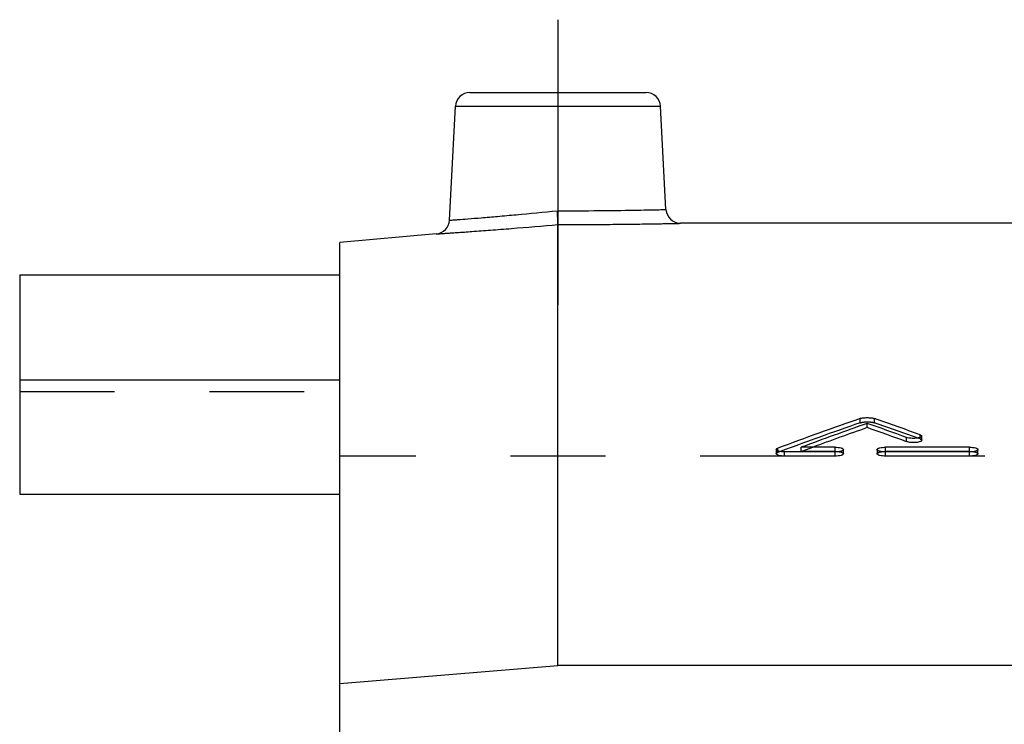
# Model space of a CAD drawing. Header units: millimetres. Extents: x 0 to 1000, y 0 to 1000.
# Tile 2 of 6: x 350 to 417, y 603 to 651. Entities that reach past the tile are written whole.
import ezdxf

# ---------------------------------------------------------------- set-up
doc = ezdxf.new("R2010")
doc.units = ezdxf.units.MM
doc.header["$LTSCALE"] = 65.185185
doc.linetypes.add('CENTER', pattern=[0.6, 0.375, -0.075, 0.075, -0.075])
doc.linetypes.add('HIDDEN', pattern=[0.2, 0.1, -0.1])
for name, color, linetype in [('FASEN', 7, 'CONTINUOUS'), ('KOERPER', 7, 'CONTINUOUS'), ('KONST.EL_MIT_GEO', 7, 'CONTINUOUS')]:
    doc.layers.add(name, color=color, linetype=linetype)

msp = doc.modelspace()

# ---------------------------------------------------------------- linework, layer by layer
at = {"layer": 'FASEN', "color": 7, "linetype": 'Continuous'}
for p, q in [((378.128, 636.268), (371.5, 635.688)), ((371.5, 592.346), (371.5, 635.688)), ((371.5, 605.37), (386.5, 606.588)), ((635.5, 606.588), (386.5, 606.588))]:
    msp.add_line(p, q, dxfattribs=at)
at = {"layer": 'KOERPER', "color": 2, "linetype": 'CENTER'}
msp.add_line((386.5, 651), (386.5, 631.388), dxfattribs=at)
at = {"layer": 'KOERPER', "color": 7, "linetype": 'Continuous'}
for p, q in [((422, 637), (394.921, 637)), ((349.5, 626.208), (349.5, 618.375)), ((371.5, 626.208), (349.5, 626.208)), ((349.5, 618.375), (371.5, 618.375))]:
    msp.add_line(p, q, dxfattribs=at)
at = {"layer": 'KOERPER', "color": 8, "linetype": 'HIDDEN'}
for p in [(371.5, 592.346), (650.5, 621)]:
    msp.add_line(p, (371.5, 621), dxfattribs=at)
at = {"layer": 'KONST.EL_MIT_GEO', "color": 7, "linetype": 'Continuous'}
for p, q in [((380.449, 646), (392.551, 646)), ((379.039, 637.211), (379.45, 645.052)), ((379.45, 645.052), (393.55, 645.052)), ((393.922, 637.948), (393.55, 645.052)), ((386.5, 606.588), (386.5, 636.913)), ((349.5, 633.468), (349.5, 626.208)), ((349.5, 633.468), (371.5, 633.468)), ((407.757, 622.954), (407.757, 623.244)), ((410.463, 621.988), (410.463, 622.276)), ((411.505, 622.08), (411.505, 622.369)), ((401.5, 621.446), (401.5, 621.157)), ((402.078, 620.998), (402.077, 621.286)), ((405.545, 621.286), (402.077, 621.286)), ((405.545, 621.605), (403.225, 621.605)), ((405.545, 620.998), (405.545, 621.286)), ((406.123, 621.158), (406.123, 621.446)), ((408.434, 621.446), (408.434, 621.158)), ((414.79, 621.605), (409.012, 621.605)), ((409.012, 620.998), (409.012, 621.286)), ((414.79, 621.286), (409.012, 621.286)), ((414.79, 620.998), (414.79, 621.286)), ((415.368, 621.158), (415.368, 621.446)), ((405.545, 620.998), (402.078, 620.998)), ((414.79, 620.998), (409.012, 620.998))]:
    msp.add_line(p, q, dxfattribs=at)
at = {"layer": 'KONST.EL_MIT_GEO', "color": 8, "linetype": 'HIDDEN'}
for p, q in [((371.5, 618.375), (371.5, 633.468)), ((349.5, 625.443), (371.5, 625.443)), ((407.268, 623.286), (407.268, 623.576)), ((408.246, 623.286), (408.246, 623.576)), ((411.391, 622.172), (411.391, 622.461)), ((401.614, 621.253), (401.614, 621.541)), ((403.225, 621.317), (403.225, 621.605)), ((403.225, 621.317), (403.319, 621.352)), ((405.545, 621.317), (403.225, 621.317)), ((403.319, 621.352), (404.006, 621.606)), ((405.545, 621.317), (405.545, 621.605)), ((409.012, 621.317), (409.012, 621.605)), ((414.79, 621.317), (409.012, 621.317)), ((414.79, 621.317), (414.79, 621.605))]:
    msp.add_line(p, q, dxfattribs=at)
at = {"layer": 'KONST.EL_MIT_GEO', "color": 7, "linetype": 'Continuous'}
for centre, radius, start, end in [((380.449, 645), 1, 90, 177), ((392.551, 645), 1, 3, 90), ((394.921, 638), 1, 183, 270.00052), ((378.041, 637.264), 1, 274.99948, 356.99995), ((499.08, 359.612), 279.475, 109.17867, 110.41071), ((317.115, 361.525), 277.445, 70.13517, 70.82426), ((500.639, 359.285), 279.824, 109.38597, 110.37274), ((500.441, 359.354), 279.42, 109.37201, 110.18935), ((315.389, 360.719), 278.301, 70.02427, 70.61583), ((315.405, 360.28), 278.436, 70.03782, 70.62904)]:
    msp.add_arc(centre, radius, start, end, dxfattribs=at)
at = {"layer": 'KONST.EL_MIT_GEO', "color": 8, "linetype": 'HIDDEN'}
for centre, radius, start, end in [((499.063, 359.175), 279.609, 109.16557, 110.39692), ((317.13, 361.086), 277.581, 70.14866, 70.83735)]:
    msp.add_arc(centre, radius, start, end, dxfattribs=at)
at = {"layer": 'KONST.EL_MIT_GEO', "color": 7, "linetype": 'Continuous'}
for points, knots in [([(379.039, 637.211), (379.051, 637.213), (379.099, 637.214), (379.206, 637.225), (379.383, 637.237), (379.753, 637.266), (380.373, 637.315), (381.285, 637.389), (382.396, 637.483), (384.145, 637.637), (385.517, 637.767), (386.462, 637.861)], [0, 0, 0, 0, 0.004828, 0.019261, 0.043159, 0.076289, 0.16886, 0.293367, 0.444969, 0.617797, 1, 1, 1, 1]), ([(386.462, 637.861), (387.412, 637.861), (389.17, 637.868), (391.238, 637.894), (392.584, 637.919), (393.265, 637.932), (393.685, 637.944), (393.874, 637.945), (393.922, 637.948)], [0, 0, 0, 0, 0.382368, 0.706867, 0.831315, 0.923803, 0.980765, 1, 1, 1, 1]), ([(386.5, 636.913), (386.5, 637.007), (386.481, 637.323), (386.471, 637.639), (386.462, 637.861)], [0, 0, 0, 0, 0.297359, 1, 1, 1, 1]), ([(378.128, 636.268), (378.141, 636.27), (378.195, 636.27), (378.316, 636.281), (378.515, 636.293), (378.792, 636.313), (379.143, 636.337), (379.749, 636.379), (380.661, 636.444), (381.913, 636.537), (383.885, 636.691), (385.434, 636.82), (386.5, 636.913)], [0, 0, 0, 0, 0.004829, 0.019265, 0.043168, 0.076301, 0.118337, 0.168864, 0.293334, 0.444873, 0.617645, 1, 1, 1, 1]), ([(386.5, 636.913), (387.573, 636.913), (389.132, 636.919), (391.116, 636.939), (392.375, 636.955), (393.292, 636.97), (393.901, 636.98), (394.254, 636.987), (394.531, 636.992), (394.732, 636.997), (394.853, 636.997), (394.907, 637.001), (394.921, 637)], [0, 0, 0, 0, 0.382352, 0.555178, 0.706742, 0.831202, 0.881715, 0.923736, 0.956855, 0.980745, 0.995173, 1, 1, 1, 1]), ([(407.268, 623.576), (407.337, 623.6), (407.501, 623.63), (407.757, 623.645), (408.013, 623.63), (408.177, 623.6), (408.246, 623.576)], [0, 0, 0, 0, 0.222667, 0.50001, 0.777342, 1, 1, 1, 1]), ([(411.505, 622.369), (411.505, 622.35), (411.469, 622.307), (411.335, 622.251), (411.086, 622.211), (410.773, 622.212), (410.555, 622.243), (410.463, 622.276)], [0, 0, 0, 0, 0.050847, 0.135332, 0.403596, 0.729807, 1, 1, 1, 1]), ([(411.505, 622.08), (411.505, 622.061), (411.469, 622.017), (411.335, 621.962), (411.087, 621.922), (410.774, 621.922), (410.556, 621.954), (410.463, 621.988)], [0, 0, 0, 0, 0.050862, 0.136562, 0.401898, 0.728024, 1, 1, 1, 1]), ([(411.391, 622.461), (411.421, 622.45), (411.467, 622.433), (411.505, 622.388), (411.505, 622.369)], [0, 0, 0, 0, 0.626662, 1, 1, 1, 1]), ([(401.5, 621.446), (401.5, 621.455), (401.509, 621.481), (401.551, 621.515), (401.59, 621.532), (401.614, 621.541)], [0, 0, 0, 0, 0.170186, 0.510121, 1, 1, 1, 1]), ([(402.077, 621.286), (401.94, 621.286), (401.754, 621.305), (401.561, 621.364), (401.5, 621.421), (401.5, 621.446)], [0, 0, 0, 0, 0.660723, 0.8787, 1, 1, 1, 1]), ([(405.545, 621.605), (405.682, 621.605), (405.846, 621.595), (406.021, 621.538), (406.083, 621.509), (406.123, 621.471), (406.123, 621.446)], [0, 0, 0, 0, 0.660752, 0.7825, 0.879072, 1, 1, 1, 1]), ([(406.123, 621.446), (406.123, 621.421), (406.083, 621.383), (406.021, 621.354), (405.846, 621.297), (405.682, 621.286), (405.545, 621.286)], [0, 0, 0, 0, 0.121019, 0.217645, 0.339421, 1, 1, 1, 1]), ([(408.434, 621.446), (408.434, 621.471), (408.473, 621.509), (408.535, 621.538), (408.71, 621.595), (408.875, 621.606), (409.012, 621.605)], [0, 0, 0, 0, 0.120916, 0.217486, 0.339233, 1, 1, 1, 1]), ([(409.012, 621.286), (408.875, 621.286), (408.71, 621.297), (408.535, 621.354), (408.474, 621.383), (408.434, 621.421), (408.434, 621.446)], [0, 0, 0, 0, 0.660564, 0.782341, 0.878969, 1, 1, 1, 1]), ([(414.79, 621.605), (414.927, 621.605), (415.091, 621.595), (415.267, 621.538), (415.328, 621.509), (415.368, 621.471), (415.368, 621.446)], [0, 0, 0, 0, 0.660752, 0.7825, 0.879072, 1, 1, 1, 1]), ([(415.368, 621.446), (415.368, 621.421), (415.328, 621.383), (415.267, 621.354), (415.092, 621.297), (414.927, 621.286), (414.79, 621.286)], [0, 0, 0, 0, 0.121019, 0.217645, 0.339421, 1, 1, 1, 1]), ([(402.078, 620.998), (401.941, 620.998), (401.754, 621.016), (401.561, 621.075), (401.5, 621.133), (401.5, 621.157)], [0, 0, 0, 0, 0.658808, 0.880029, 1, 1, 1, 1]), ([(406.123, 621.158), (406.123, 621.133), (406.083, 621.095), (406.021, 621.066), (405.846, 621.008), (405.682, 620.998), (405.545, 620.998)], [0, 0, 0, 0, 0.120586, 0.21892, 0.340695, 1, 1, 1, 1]), ([(409.012, 620.998), (408.875, 620.998), (408.711, 621.008), (408.535, 621.066), (408.473, 621.095), (408.434, 621.133), (408.434, 621.158)], [0, 0, 0, 0, 0.658806, 0.782427, 0.88041, 1, 1, 1, 1]), ([(415.368, 621.158), (415.368, 621.133), (415.328, 621.095), (415.266, 621.066), (415.091, 621.008), (414.927, 620.998), (414.79, 620.998)], [0, 0, 0, 0, 0.120586, 0.21892, 0.340695, 1, 1, 1, 1])]:
    msp.add_open_spline(points, degree=3, knots=knots, dxfattribs=at)
at = {"layer": 'KONST.EL_MIT_GEO', "color": 8, "linetype": 'HIDDEN'}
for points, knots in [([(386.5, 636.913), (386.5, 637.007), (386.481, 637.323), (386.471, 637.639), (386.462, 637.861)], [0, 0, 0, 0, 0.297359, 1, 1, 1, 1]), ([(407.268, 623.286), (407.337, 623.31), (407.501, 623.34), (407.756, 623.355), (408.013, 623.34), (408.176, 623.311), (408.246, 623.286)], [0, 0, 0, 0, 0.222063, 0.499498, 0.775707, 1, 1, 1, 1]), ([(411.391, 622.172), (411.421, 622.161), (411.468, 622.143), (411.505, 622.099), (411.505, 622.08)], [0, 0, 0, 0, 0.632568, 1, 1, 1, 1]), ([(405.545, 621.317), (405.682, 621.317), (405.846, 621.306), (406.021, 621.249), (406.083, 621.22), (406.123, 621.183), (406.123, 621.158)], [0, 0, 0, 0, 0.658995, 0.782586, 0.880512, 1, 1, 1, 1]), ([(408.434, 621.158), (408.434, 621.183), (408.474, 621.221), (408.536, 621.249), (408.711, 621.306), (408.875, 621.317), (409.012, 621.317)], [0, 0, 0, 0, 0.120483, 0.21876, 0.340507, 1, 1, 1, 1]), ([(414.79, 621.317), (414.927, 621.317), (415.091, 621.306), (415.267, 621.249), (415.329, 621.22), (415.368, 621.183), (415.368, 621.158)], [0, 0, 0, 0, 0.658995, 0.782586, 0.880512, 1, 1, 1, 1]), ([(401.5, 621.157), (401.5, 621.166), (401.509, 621.192), (401.55, 621.226), (401.589, 621.244), (401.614, 621.253)], [0, 0, 0, 0, 0.166707, 0.503903, 1, 1, 1, 1])]:
    msp.add_open_spline(points, degree=3, knots=knots, dxfattribs=at)

doc.saveas('drawing.dxf')
